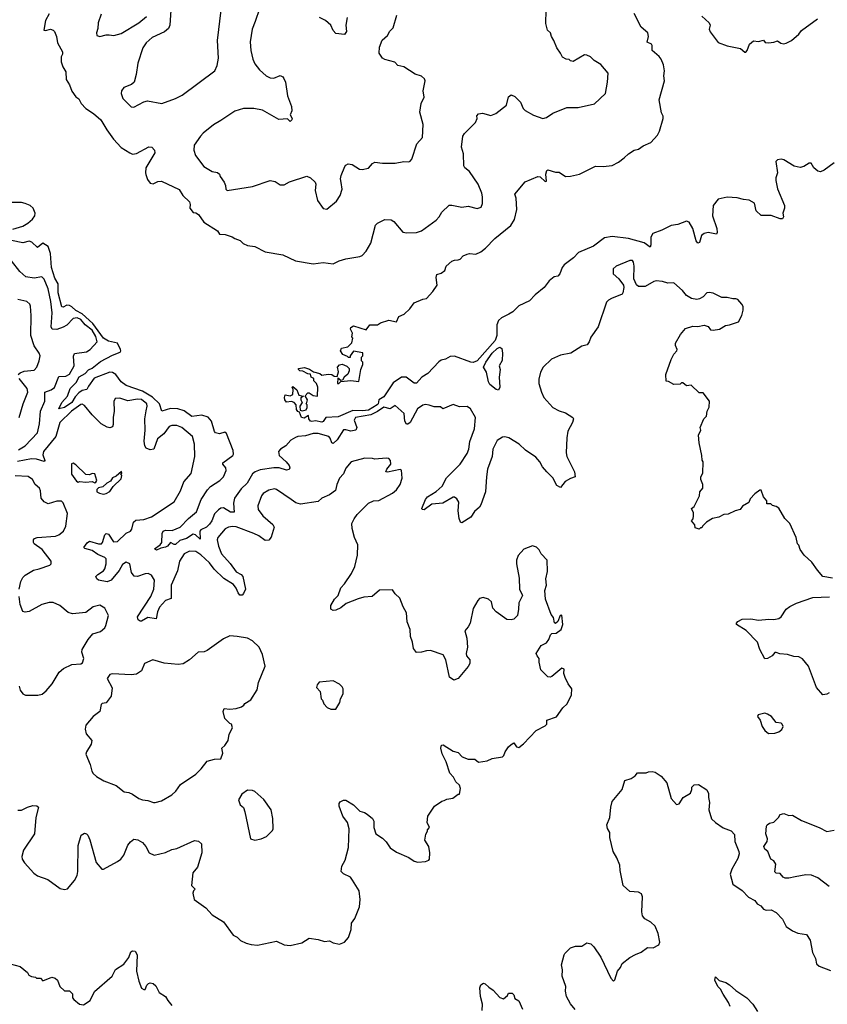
# Model space of a CAD drawing. Extents: x 2293878 to 2522763, y 823964 to 1006972.
# Tile 77 of 256: x 2310471 to 2316870, y 911293 to 919099. Entities that reach past the tile are written whole.
import ezdxf

# ---------------------------------------------------------------- set-up
doc = ezdxf.new("R2010")
doc.units = 0

msp = doc.modelspace()

# ---------------------------------------------------------------- linework, layer by layer
at = {"layer": '0CON20XD'}
for points in [[(2310703.8, 919145), (2310676, 919094), (2310662.5, 919015), (2310675, 919012.5), (2310715, 919023.3), (2310735, 919016.7), (2310745.9, 919005.9), (2310762, 918965), (2310769.2, 918915), (2310808.8, 918845), (2310810, 918825), (2310800, 918805), (2310800, 918765), (2310812.5, 918725), (2310835.7, 918685.7), (2310838.6, 918625), (2310865, 918583.8), (2310883.4, 918533.4), (2310915, 918488.8), (2310940.5, 918470.5), (2310956.7, 918435), (2310994.2, 918394.2), (2311056.7, 918355), (2311113.8, 918305), (2311161.2, 918225), (2311215, 918152), (2311275, 918086.2), (2311342.7, 918042.7), (2311364.2, 918034.2), (2311395, 918037.1), (2311495, 918092.5), (2311518.3, 918088.3), (2311540, 918065), (2311542.5, 918045), (2311470, 917925), (2311466.4, 917886.4), (2311471.2, 917871.2), (2311482.3, 917832.3), (2311505, 917803.3), (2311527, 917797), (2311565, 917816.2), (2311595, 917818.8), (2311735, 917753.3), (2311764.2, 917704.2), (2311816.7, 917655), (2311822.5, 917635), (2311817.5, 917605), (2311845, 917570), (2311865, 917567.5), (2311887.5, 917555), (2311928.8, 917495), (2312037.5, 917425), (2312055, 917400), (2312100, 917395), (2312155, 917376.7), (2312175, 917363.3), (2312218.3, 917348.3), (2312242.5, 917325), (2312275, 917308.8), (2312335, 917300), (2312415, 917259.4), (2312555, 917235.7), (2312655, 917187.5), (2312795, 917164.4), (2312875, 917173.1), (2312955, 917163.3), (2313003.3, 917186.7), (2313055, 917204.2), (2313165, 917220.8), (2313185, 917228.8), (2313215, 917263.8), (2313251.7, 917328.3), (2313289.3, 917470.7), (2313305, 917486), (2313365, 917516), (2313415, 917512.5), (2313435, 917500), (2313507.5, 917415), (2313538.3, 917408.3), (2313615, 917411.1), (2313654.2, 917425.8), (2313770.3, 917509.7), (2313795, 917536), (2313816.6, 917573.4), (2313872.3, 917627.7), (2313895, 917630), (2313975, 917614), (2314025, 917621.2), (2314095, 917603.3), (2314126.4, 917613.6), (2314137.7, 917642.3), (2314136.9, 917695), (2314132.2, 917725), (2314104.4, 917795), (2314035, 917895.8), (2313998, 917925), (2313990.6, 917940.6), (2313988.1, 918035), (2313971.7, 918088.3), (2313983.1, 918175), (2313995, 918196), (2314081.2, 918285), (2314096.2, 918315), (2314093.6, 918336.4), (2314105, 918353.3), (2314137.3, 918357.3), (2314205, 918340), (2314244.2, 918355.8), (2314328.8, 918421.2), (2314345, 918487.5), (2314365, 918503.8), (2314395, 918490), (2314437.5, 918445), (2314460, 918395), (2314475, 918379.1), (2314542, 918342), (2314615, 918315.5), (2314646.1, 918323.9), (2314695, 918359.2), (2314805, 918404), (2314895, 918404.2), (2315025, 918433.3), (2315111.2, 918515), (2315129.4, 918605), (2315134, 918675), (2315076.2, 918745), (2315021.2, 918775), (2314994.1, 918804.1), (2314965, 918818.8), (2314945, 918821.2), (2314855, 918766.7), (2314835, 918772.5), (2314825, 918782.5), (2314800, 918785), (2314772.3, 918802.3), (2314756.7, 918835), (2314726.7, 918875), (2314702.5, 918935), (2314683.3, 918965), (2314677.5, 918995), (2314653.8, 919015), (2314638.3, 919068.3), (2314643.1, 919175)], [(2311117.3, 919142.7), (2311091.4, 919075), (2311089.5, 919030.5), (2311080, 918995), (2311082.5, 918975), (2311105, 918966.7), (2311155, 918979.2), (2311178.6, 918978.6), (2311217, 918973), (2311275, 918988.6), (2311415.7, 919075), (2311476.2, 919123.8)], [(2311667.5, 919175), (2311660.6, 919055), (2311650.9, 919029.1), (2311618.3, 919001.7), (2311521.3, 918958.7), (2311472.9, 918915), (2311447.1, 918875), (2311407.1, 918755), (2311394.6, 918665), (2311376.4, 918605), (2311355.3, 918584.7), (2311295, 918561.2), (2311278, 918535), (2311274, 918515), (2311288, 918475), (2311355, 918408), (2311375, 918406.2), (2311455, 918448.8), (2311484.1, 918455.9), (2311596.1, 918436.1), (2311706.2, 918475), (2311758.1, 918501.9), (2312015.8, 918695), (2312034.3, 918735), (2312045.5, 918794.5), (2312038.1, 918935), (2312066.7, 919175)], [(2312371.4, 919185), (2312336.2, 919086.2), (2312311.4, 919025), (2312297.5, 918925), (2312303.3, 918855), (2312318.1, 918785), (2312335, 918748.8), (2312370.7, 918700.7), (2312423, 918653), (2312455, 918638.8), (2312485, 918636.2), (2312535, 918657.5), (2312555, 918646.7), (2312564.1, 918634.1), (2312575.7, 918605), (2312592.5, 918495), (2312625, 918410), (2312626, 918376), (2312614, 918344), (2312630, 918315), (2312626.7, 918305), (2312615, 918292.5), (2312593, 918313), (2312525, 918308.8), (2312395, 918382.5), (2312325.9, 918394.1), (2312245, 918395.7), (2312176, 918375), (2312065, 918299.5), (2312005, 918266.9), (2311925, 918200), (2311904.3, 918175), (2311854.3, 918105), (2311851.1, 918065), (2311863.7, 918023.7), (2311930, 917935), (2311995, 917896.2), (2312037.3, 917887.3), (2312053.3, 917875), (2312060, 917855), (2312091.2, 917811.2), (2312102, 917785), (2312103.8, 917755), (2312115, 917744), (2312314.3, 917775.7), (2312455, 917823.3), (2312495, 917816.7), (2312535, 917790), (2312565, 917790), (2312607.5, 917812.5), (2312745, 917860), (2312773.8, 917845), (2312811.2, 917811.2), (2312817.5, 917795), (2312812.5, 917745), (2312830, 917665), (2312875, 917603.3), (2312905, 917596.2), (2312979.7, 917660.3), (2313010.8, 917705), (2313025.6, 917755), (2313018.9, 917808.9), (2313012.7, 917837.3), (2313016.8, 917863.2), (2313047.5, 917935), (2313055, 917946), (2313074.2, 917955.8), (2313105, 917950.8), (2313163.3, 917915), (2313185, 917911.4), (2313235, 917921.2), (2313265, 917960), (2313285, 917970), (2313345, 917962), (2313445, 917962), (2313515, 917976.2), (2313555, 917972.5), (2313565, 917977.5), (2313577.7, 917992.3), (2313618, 918115), (2313662, 918165), (2313667.9, 918267.9), (2313641.4, 918365), (2313651.4, 918435), (2313674.4, 918485), (2313668.1, 918535), (2313684.1, 918614.1), (2313679.1, 918629.1), (2313655, 918652), (2313605, 918667.1), (2313515, 918724.4), (2313466.7, 918735), (2313442.5, 918762.5), (2313365, 918783.8), (2313346, 918795), (2313320, 918835), (2313321.7, 918881.7), (2313342.7, 918937.3), (2313385.9, 918974.1), (2313402.7, 919007.3), (2313430, 919035), (2313460, 919135)], [(2316925, 917964), (2316845, 917905.8), (2316815, 917892), (2316795, 917898.8), (2316762.5, 917925), (2316741.7, 917961.7), (2316725, 917962.5), (2316682.5, 917935), (2316655, 917926.2), (2316608.3, 917938.3), (2316525, 917987.5), (2316505, 917992.5), (2316475, 917987.5), (2316462.5, 917975), (2316474.3, 917885), (2316462.5, 917845), (2316462.7, 917825), (2316475, 917758.8), (2316530, 917625), (2316531.2, 917605), (2316516.7, 917565), (2316522.5, 917535), (2316515, 917520), (2316495, 917520), (2316425, 917548), (2316345, 917547.5), (2316306.2, 917585), (2316293.3, 917645), (2316249.5, 917669.5), (2316205, 917673.3), (2316155, 917688.1), (2316075, 917691.1), (2316005, 917676.9), (2315964.2, 917625), (2315960.8, 917545), (2315995.7, 917445), (2315997.3, 917412.7), (2315990.7, 917399.3), (2315925, 917412.5), (2315895, 917404.2), (2315871.9, 917388.1), (2315857.7, 917332.3), (2315845, 917326.7), (2315830, 917345), (2315804.6, 917444.6), (2315774.2, 917494.2), (2315755, 917501.4), (2315685, 917476.1), (2315633, 917467), (2315559.1, 917430.9), (2315487.1, 917405), (2315472.1, 917375), (2315471.4, 917315), (2315465, 917296.7), (2315419.4, 917329.4), (2315295, 917364), (2315165, 917380.4), (2315105, 917369.4), (2315017.3, 917302.7), (2314897.7, 917252.3), (2314857.8, 917212.2), (2314784, 917156), (2314769.5, 917135), (2314750.8, 917085), (2314735, 917066.7), (2314705, 917060), (2314665, 917030), (2314626.7, 916975), (2314555, 916918.8), (2314509.4, 916870.6), (2314425, 916831.8), (2314377.3, 916782.7), (2314346.7, 916763.3), (2314288.6, 916735), (2314263.3, 916715), (2314251.2, 916678.8), (2314250.8, 916595), (2314237.8, 916555), (2314095, 916393.8), (2314065, 916382.7), (2314045, 916384.5), (2313915, 916430.6), (2313882, 916428), (2313845, 916406.9), (2313810, 916400), (2313792.1, 916387.9), (2313705.6, 916295), (2313656.1, 916263.9), (2313615, 916218.8), (2313595, 916216.7), (2313534, 916264), (2313495, 916266), (2313431.1, 916218.9), (2313355, 916108.2), (2313316, 916085), (2313310.6, 916055), (2313303.1, 916045), (2313235, 916004.1), (2313187.3, 915997.3), (2313109.8, 916000.2), (2312995, 915949.6), (2312897.5, 915945), (2312875, 915913.3), (2312865, 915908.8), (2312815, 915920), (2312785, 915913.8), (2312775, 915917.5), (2312762.5, 915935), (2312760, 915960), (2312725, 915938.8), (2312702.5, 915945), (2312687.5, 915987.5), (2312675, 915992.5), (2312665, 916010), (2312660, 916045), (2312645, 916063.3), (2312625, 916071.2), (2312585, 916068), (2312572.5, 916085), (2312568.8, 916105), (2312573.8, 916126.2), (2312615, 916116.7), (2312633.6, 916126.4), (2312637.5, 916167.5), (2312630, 916185), (2312635, 916190), (2312667.5, 916165), (2312683.6, 916123.6), (2312720, 916115), (2312698.3, 916101.7), (2312697.5, 916085), (2312710, 916065), (2312690, 916035), (2312692.5, 916002.5), (2312707.5, 915997.5), (2312740, 916005), (2312747.5, 916025), (2312747.5, 916045), (2312740, 916055), (2312747, 916063), (2312750, 916085), (2312731.7, 916118.3), (2312755, 916140), (2312765, 916140), (2312795, 916120), (2312830, 916115), (2312833.3, 916185), (2312823.6, 916213.6), (2312800, 916235), (2312800, 916255), (2312780, 916265), (2312775, 916290), (2312755, 916292.5), (2312715, 916312.5), (2312690, 916315), (2312680, 916325), (2312680, 916335), (2312727, 916343), (2312767.7, 916327.7), (2312798.3, 916308.3), (2312850, 916295), (2312865, 916280), (2312915, 916288.8), (2312945, 916287.5), (2312963, 916273), (2312985, 916270), (2312996.4, 916306.4), (2312990, 916345), (2313005, 916362.5), (2313025, 916367.5), (2313063.6, 916353.6), (2313080, 916335), (2313080, 916315), (2313070.5, 916289.5), (2313042.5, 916265), (2313028.3, 916241.7), (2313015, 916240), (2312991.7, 916258.3), (2312990, 916215), (2313000, 916215), (2313015, 916230), (2313095, 916240), (2313158.3, 916231.7), (2313172.5, 916325), (2313190, 916365), (2313190, 916385), (2313180, 916395), (2313180, 916425), (2313190, 916435), (2313188.3, 916458.3), (2313115, 916470), (2313090, 916435), (2313088.3, 916421.7), (2313075, 916420), (2313068.3, 916428.3), (2313030, 916445), (2313012.5, 916475), (2313020, 916495), (2313070, 916505), (2313102.5, 916537.5), (2313110, 916575), (2313102.5, 916585), (2313106.7, 916615), (2313092.5, 916645), (2313095, 916660), (2313115, 916672.5), (2313215, 916640), (2313245, 916680), (2313305, 916680), (2313330, 916695), (2313395, 916718), (2313457.5, 916705), (2313473.6, 916746.4), (2313517.5, 916765), (2313563, 916807), (2313597.5, 916855), (2313665, 916883.3), (2313695, 916888.8), (2313745, 916943.3), (2313778.8, 916995), (2313771.2, 917055), (2313775, 917080), (2313810.7, 917089.3), (2313839.3, 917110.7), (2313850, 917145), (2313894.5, 917185.5), (2313915, 917194), (2313945.9, 917194.1), (2313960.5, 917199.5), (2313985, 917226.7), (2314015, 917240), (2314035, 917245.8), (2314085, 917240.8), (2314125, 917259.2), (2314161.7, 917288.3), (2314234.2, 917365), (2314362.4, 917467.6), (2314390, 917515), (2314410, 917595), (2314403.3, 917685), (2314393.8, 917715), (2314475, 917812.5), (2314575, 917856.7), (2314595, 917853.3), (2314635, 917817.5), (2314645, 917820), (2314639.2, 917875), (2314646.2, 917903.8), (2314655, 917910), (2314715, 917891.2), (2314745, 917889.2), (2314795, 917855.8), (2314835, 917859.5), (2314905, 917873.5), (2315032.1, 917937.9), (2315095, 917934.2), (2315165, 917943.8), (2315215, 917968.8), (2315260, 918005), (2315295, 918036.2), (2315340, 918065), (2315375, 918073.3), (2315411.7, 918098.3), (2315471.2, 918125), (2315523.3, 918185), (2315541.2, 918215), (2315570, 918315), (2315570, 918335), (2315555, 918360), (2315537.5, 918465), (2315579.2, 918615), (2315574.3, 918655), (2315578.9, 918695), (2315572.6, 918742.6), (2315554.4, 918785), (2315537.7, 918807.7), (2315482.5, 918855), (2315481.9, 918895), (2315475.7, 918905), (2315441.2, 918921.2), (2315451.9, 918965), (2315448.6, 918995), (2315395, 919040.6), (2315338.3, 919148.3)], [(2313064.3, 919115.7), (2313053.8, 919055), (2313060, 919005), (2313043, 918983), (2312975, 918990), (2312953.9, 919013.9), (2312936.7, 919055), (2312895, 919093.3), (2312845.7, 919115.7)], [(2315875, 919128), (2315934, 919075), (2315940.5, 919055), (2315933.8, 919025), (2315941.9, 919001.9), (2316005, 918918.6), (2316075, 918890.9), (2316182.1, 918872.1), (2316215, 918841.9), (2316225, 918843.1), (2316234.2, 918855), (2316252.5, 918905), (2316285, 918930.8), (2316323.3, 918926.7), (2316365, 918936.7), (2316377.5, 918917.5), (2316405, 918916.7), (2316445, 918920), (2316475, 918932.5), (2316502, 918912), (2316525, 918908.8), (2316543.6, 918913.6), (2316586.8, 918933.2), (2316643.3, 918985), (2316666.1, 919013.9), (2316792.5, 919105)], [(2310415, 917439.6), (2310495, 917461.5), (2310535, 917485.5), (2310572.4, 917517.6), (2310590, 917545), (2310593.1, 917565), (2310576.3, 917605), (2310553.1, 917625), (2310515, 917642.8), (2310485, 917649), (2310365, 917649.8)], [(2311268.8, 916485), (2311245, 916535.4), (2311175, 916551.2), (2311134.3, 916574.3), (2311050.5, 916690.5), (2310965, 916768.5), (2310915, 916794.1), (2310885, 916823.2), (2310865, 916833.7), (2310843.8, 916836.2), (2310815, 916821.2), (2310805, 916822.2), (2310776.5, 916935), (2310774.8, 917005), (2310749.1, 917049.1), (2310722.3, 917135), (2310715.5, 917245), (2310695, 917301.2), (2310655, 917328.2), (2310613, 917293), (2310566.4, 917335), (2310545, 917342.5), (2310495, 917329.5), (2310405, 917349.2)], [(2310462.3, 915687.7), (2310515, 915720.3), (2310611.2, 915825), (2310627.6, 915895), (2310634.3, 915995.8), (2310668.8, 916075), (2310668.5, 916145), (2310720, 916165), (2310746.7, 916183.3), (2310780.3, 916269.7), (2310835, 916273.3), (2310865, 916289.5), (2310903.1, 916355), (2310897.3, 916432.7), (2310905, 916452.2), (2311000.8, 916465), (2311029.4, 916485), (2311083.3, 916545), (2311075, 916587.5), (2311045, 916636.7), (2310989.8, 916679.8), (2310955, 916723.2), (2310926.8, 916736.7), (2310895, 916729.4), (2310843.7, 916676.3), (2310815, 916660.8), (2310765, 916643.8), (2310726.9, 916646.9), (2310720.4, 916665), (2310727.8, 916775), (2310716.9, 916865), (2310697.5, 916965), (2310665, 917042), (2310645, 917060.8), (2310585, 917050), (2310519.6, 917059.6), (2310472.3, 917102.3), (2310405, 917187.5)], [(2316911.7, 914671.7), (2316835, 914686), (2316790.8, 914735), (2316747.9, 914797.9), (2316686.2, 914855), (2316655, 914897.5), (2316643.6, 914933.6), (2316633.3, 914945), (2316624, 914995), (2316574.1, 915104.1), (2316533.3, 915145), (2316485, 915226.2), (2316465, 915240), (2316435, 915247.5), (2316421.7, 915261.7), (2316391.7, 915261.7), (2316390, 915285), (2316365, 915317.5), (2316345, 915370), (2316335, 915370), (2316295, 915341.2), (2316259.5, 915300.5), (2316247.5, 915272.5), (2316198, 915242), (2316180, 915215), (2316140, 915205), (2316085, 915180), (2316050, 915175), (2316010, 915155), (2315960, 915145), (2315913.6, 915116.4), (2315880, 915085), (2315875, 915070), (2315865, 915070), (2315855, 915060), (2315821.7, 915071.7), (2315820, 915095), (2315792.5, 915125), (2315807, 915143), (2315810, 915165), (2315809.3, 915189.3), (2315793.8, 915225), (2315815, 915240), (2315833.3, 915276.7), (2315857.5, 915325), (2315860, 915355), (2315882.5, 915385), (2315882.5, 915415), (2315867.5, 915455), (2315867.5, 915475), (2315882.5, 915505), (2315886.7, 915595), (2315878.3, 915608.3), (2315876.7, 915645), (2315853.6, 915743.6), (2315850, 915805), (2315866.4, 915843.6), (2315862.5, 915865), (2315892.5, 915935), (2315912.5, 915955), (2315917.5, 915995), (2315933, 916027), (2315937.5, 916075), (2315885, 916140), (2315855, 916140), (2315791.7, 916201.7), (2315755, 916197.5), (2315725, 916220), (2315715, 916220), (2315705, 916210), (2315655, 916207.5), (2315611.7, 916231.7), (2315593, 916233), (2315590, 916285), (2315632.5, 916405), (2315653, 916447), (2315677, 916473), (2315680, 916485), (2315667.5, 916515), (2315667.5, 916535), (2315707, 916603), (2315745, 916650), (2315805, 916670), (2315845, 916667.5), (2315893.6, 916676.4), (2315926.1, 916666.1), (2315945, 916640), (2315965, 916636.7), (2316015, 916646.2), (2316064.1, 916675.9), (2316095, 916680), (2316166.4, 916703.6), (2316193.3, 916755), (2316203.3, 916795), (2316203.3, 916825), (2316193.3, 916845), (2316160.7, 916880.7), (2316145, 916886.7), (2316120, 916885), (2316075, 916896.7), (2316035, 916897.5), (2315965, 916932), (2315935, 916937.1), (2315915, 916934), (2315886.8, 916903.2), (2315857.5, 916885), (2315835, 916880.8), (2315795, 916888.8), (2315755, 916913.8), (2315723.2, 916953.2), (2315655, 917012.5), (2315605, 917011.2), (2315565, 917024), (2315515, 917028.6), (2315495, 917024.3), (2315426.4, 916983.6), (2315375, 916984.3), (2315358.2, 916998.2), (2315335.6, 917045), (2315339.4, 917145), (2315335, 917177.5), (2315325, 917190), (2315305, 917191.2), (2315196.7, 917145), (2315173.3, 917125), (2315173.8, 917085), (2315216.7, 917045), (2315255.8, 916995.8), (2315258.8, 916975), (2315250, 916935), (2315245, 916922.5), (2315160.5, 916889.5), (2315135, 916876.7), (2315119.5, 916860.5), (2315055, 916663.3), (2314995, 916582.5), (2314983.3, 916545), (2314968.3, 916521.7), (2314925, 916512), (2314836.7, 916455), (2314755, 916440), (2314685, 916407.5), (2314617.5, 916345), (2314597.1, 916305), (2314585, 916250), (2314584.5, 916215), (2314604.5, 916145), (2314624, 916104), (2314695, 916025.7), (2314745, 915999.2), (2314795, 915982.5), (2314852.5, 915945), (2314857.5, 915935), (2314850, 915905), (2314813.6, 915836.4), (2314805.9, 915784.1), (2314801.9, 915665), (2314806, 915635), (2314865.6, 915515), (2314872.5, 915475), (2314835, 915462.5), (2314792.7, 915437.3), (2314755, 915390), (2314726.1, 915406.1), (2314696.2, 915466.2), (2314646.9, 915515), (2314613.9, 915553.9), (2314591.4, 915595), (2314559.8, 915629.8), (2314477.6, 915687.6), (2314429.2, 915735), (2314345.4, 915785.4), (2314315, 915792.2), (2314295, 915788.5), (2314255, 915762.2), (2314219.6, 915695), (2314213.1, 915635), (2314177.9, 915535), (2314168.5, 915475), (2314162.5, 915355), (2314125.8, 915254.2), (2314115, 915233.3), (2314075, 915200), (2314045, 915154), (2313975, 915110), (2313962.5, 915115), (2313952, 915145), (2313946, 915205), (2313950, 915275), (2313935, 915300), (2313915, 915313.3), (2313905, 915313.3), (2313822.6, 915267.4), (2313735, 915258), (2313675, 915214), (2313660, 915215), (2313657.5, 915225), (2313685, 915296), (2313703.1, 915316.9), (2313771.7, 915358.3), (2313818.8, 915401.2), (2313852.4, 915467.6), (2313962, 915575), (2314015, 915659.2), (2314028.2, 915695), (2314037.5, 915755), (2314074.3, 915855.7), (2314082, 915945), (2314043.8, 916015), (2314015, 916032.5), (2313955, 916030), (2313905, 916049.5), (2313824, 916014), (2313805, 916030), (2313755, 916028.8), (2313715, 916044), (2313685, 916047.5), (2313665, 916042.9), (2313623.1, 916015), (2313565, 915906.7), (2313545, 915891.4), (2313535, 915892.9), (2313522.1, 915915), (2313516.2, 915976.2), (2313445, 916041.2), (2313405.7, 916014.3), (2313355, 916026.8), (2313306.7, 915993.3), (2313252.3, 915967.7), (2313132.7, 915945), (2313121.8, 915925), (2313141.3, 915865), (2313134, 915846), (2313095, 915835.9), (2313055, 915848.8), (2313035, 915847.7), (2312985, 915769.2), (2312955, 915739.4), (2312945, 915744), (2312931.2, 915781.2), (2312920, 915795), (2312835, 915818.8), (2312795, 915819.3), (2312735, 915800.7), (2312675.2, 915795.2), (2312655, 915788), (2312619.3, 915765), (2312578.9, 915721.1), (2312536, 915694), (2312522.5, 915675), (2312527.5, 915645), (2312582.1, 915595), (2312604.5, 915565), (2312610.6, 915545), (2312606.6, 915533.4), (2312585, 915528.7), (2312526, 915546), (2312485, 915545.7), (2312375, 915530), (2312335.7, 915515.7), (2312315, 915499.1), (2312272.1, 915425), (2312225, 915380.4), (2312171.8, 915305), (2312163.9, 915266.1), (2312168.8, 915195), (2312140.8, 915195), (2312085, 915228.2), (2312065, 915226.8), (2312045, 915214.6), (2312015, 915181.1), (2311992, 915125), (2311975, 915100.4), (2311950.5, 915075), (2311906.2, 915055), (2311897.2, 915045), (2311900, 914980), (2311863.9, 915013.9), (2311845, 915020.7), (2311791.3, 914985), (2311739.1, 914970.9), (2311705, 914938.1), (2311695, 914937.5), (2311665, 914953.3), (2311641.2, 914925), (2311625, 914917.1), (2311589.7, 914910.3), (2311555, 914894.6), (2311540, 914905), (2311583.5, 914936.5), (2311596.6, 914953.4), (2311600.7, 915025), (2311608.6, 915045), (2311625, 915050.8), (2311679.9, 915050.1), (2311742.9, 915075), (2311807.5, 915145), (2311871.9, 915198.1), (2311909.6, 915295), (2311958.8, 915371.2), (2311982.8, 915397.2), (2312055.9, 915445), (2312086.3, 915475), (2312105.9, 915525.9), (2312102.9, 915545), (2312080, 915575), (2312080.8, 915585), (2312158.6, 915645), (2312164.5, 915655.5), (2312163.1, 915685), (2312109.8, 915819.8), (2312095, 915828.1), (2312055, 915816.4), (2312022.6, 915822.6), (2312013.8, 915833.8), (2311991.2, 915915), (2311965, 915947.5), (2311915, 915962.6), (2311835, 915952), (2311775, 915999), (2311724.8, 916015.2), (2311665, 916016.1), (2311595.8, 915995.8), (2311579.5, 916055), (2311523.2, 916106.8), (2311445, 916154.8), (2311315, 916199.5), (2311275, 916229.2), (2311232.2, 916285), (2311205, 916301), (2311184.8, 916305.2), (2311061.7, 916258.3), (2311015.3, 916195), (2311002.7, 916167.3), (2310965, 916158.3), (2310939.4, 916140.6), (2310910.4, 916109.6), (2310885, 916063.9), (2310825, 916025.6), (2310780, 916015), (2310804.4, 916065), (2310850.4, 916115), (2310870, 916175), (2310917.1, 916222.9), (2310942.2, 916267.8), (2310988.8, 916295), (2311015.7, 916324.3), (2311045, 916336.5), (2311110.9, 916389.1), (2311205, 916438.4), (2311266.8, 916463.2), (2311272.3, 916475), (2311268.8, 916485)], [(2310458.6, 916285), (2310475, 916300.6), (2310505, 916311.5), (2310585, 916321.4), (2310607.5, 916345), (2310625.8, 916395), (2310632, 916435), (2310626.2, 916455), (2310585, 916513.3), (2310559.5, 916595), (2310561.9, 916755), (2310556.8, 916826.8), (2310550, 916845), (2310526.7, 916865), (2310455, 916881.2)], [(2314265, 916163.3), (2314246.4, 916166.4), (2314195, 916206.7), (2314185, 916227.5), (2314168.8, 916305), (2314144.6, 916345), (2314163.4, 916385), (2314215, 916454.5), (2314255, 916492.2), (2314275, 916502.5), (2314291.4, 916491.4), (2314295.8, 916455.8), (2314293.3, 916396.7), (2314270, 916355), (2314278.8, 916325), (2314268.8, 916265), (2314276, 916185), (2314265, 916163.3)], [(2310465.4, 915944.6), (2310497, 916053), (2310534.4, 916145.6), (2310530.6, 916175), (2310466.9, 916255)], [(2313121.4, 915141.4), (2313144.5, 915175.5), (2313235, 915265.5), (2313275, 915284), (2313315, 915286.2), (2313425, 915345.7), (2313455, 915371.4), (2313485.7, 915415), (2313501.4, 915465), (2313497.1, 915527.1), (2313485, 915532), (2313385, 915512), (2313371.2, 915515), (2313378.6, 915535), (2313410.6, 915575), (2313410, 915605), (2313395, 915620), (2313375, 915623.8), (2313285, 915613.8), (2313265, 915620), (2313205, 915622), (2313097.5, 915595), (2313055, 915542.5), (2313035, 915497.5), (2313003.8, 915465), (2312983.3, 915415), (2312973, 915367), (2312925, 915333.3), (2312865, 915306), (2312835, 915280), (2312695, 915258), (2312657.8, 915267.8), (2312620.8, 915295), (2312505, 915374), (2312488.8, 915378.8), (2312445, 915368.6), (2312398.5, 915341.5), (2312386.9, 915325), (2312357.8, 915245), (2312361.1, 915215), (2312396, 915166), (2312477.4, 915097.4), (2312486.7, 915075), (2312464, 914996), (2312445, 914972.5), (2312415, 914971.2), (2312365, 915007.3), (2312326.4, 915026.3), (2312185, 915077.9), (2312157.6, 915082.4), (2312125, 915075.6), (2312098.3, 915061.7), (2312040, 914995), (2312035.8, 914974.2), (2312045.5, 914925), (2312070, 914865), (2312138.1, 914788.1), (2312185, 914722.5), (2312225, 914701.5), (2312238.2, 914685), (2312259.6, 914585), (2312245, 914550), (2312232.7, 914537.3), (2312215, 914536.7), (2312200.7, 914555), (2312185, 914593.3), (2312165, 914622.5), (2312088.6, 914668.7), (2312012.5, 914742.5), (2311975, 914792.2), (2311905, 914856.5), (2311865, 914883.5), (2311815, 914886.7), (2311775, 914864.4), (2311737.5, 914805), (2311721, 914729), (2311670, 914615), (2311670, 914510), (2311625, 914493.5), (2311579.4, 914440.6), (2311562.7, 914405), (2311551.7, 914348.3), (2311485, 914359.4), (2311435, 914330.8), (2311425, 914330.8), (2311410.3, 914340.3), (2311404.4, 914365), (2311510, 914525), (2311532.5, 914585), (2311538.2, 914655), (2311515, 914694.2), (2311488.7, 914708.7), (2311465, 914706.5), (2311405, 914683.6), (2311376.8, 914686.8), (2311356.8, 914716.8), (2311344, 914785), (2311315, 914797.5), (2311285, 914780.8), (2311257.5, 914732.5), (2311195.6, 914654.4), (2311165, 914642.7), (2311095, 914654.6), (2311082.9, 914665), (2311074.4, 914685), (2311088.9, 914701.1), (2311135, 914730.9), (2311144.6, 914745), (2311156.8, 914785), (2311154.6, 914824.6), (2311144.2, 914835), (2311089.3, 914859.3), (2311045, 914891.6), (2310986.9, 914906.9), (2310978, 914915), (2311005, 914951.1), (2311025, 914965.5), (2311095, 914943.9), (2311120, 914945), (2311127.9, 914955), (2311145, 915013.8), (2311155, 915026), (2311175, 915019.2), (2311215, 914960), (2311245, 914963.1), (2311315, 915027.1), (2311348.8, 915045), (2311358.8, 915061.2), (2311373.2, 915116.8), (2311390.5, 915130.5), (2311455, 915135.6), (2311515, 915157.5), (2311695, 915278), (2311745, 915364.3), (2311772.1, 915435), (2311828.5, 915501.5), (2311859.1, 915635), (2311856.4, 915735), (2311840.6, 915795), (2311754.3, 915865), (2311715, 915881.2), (2311675, 915882.5), (2311655, 915873.3), (2311613.7, 915816.3), (2311561.8, 915775), (2311534.4, 915695.6), (2311505, 915690), (2311471.7, 915701.7), (2311461.1, 915721.1), (2311456.5, 915756.5), (2311465.6, 915845), (2311462.2, 915935), (2311472.3, 915997.7), (2311481.1, 916035), (2311476.8, 916055), (2311435, 916087.2), (2311405, 916090.5), (2311327.6, 916077.6), (2311265, 916097.8), (2311227.5, 916095), (2311217.3, 916072.7), (2311220.5, 915995), (2311211.5, 915945), (2311211.3, 915888.7), (2311205, 915872), (2311185, 915862.5), (2311165, 915867.5), (2311115, 915895.6), (2311046, 915966), (2310985, 916041.4), (2310965, 916051.4), (2310955, 916048.9), (2310881.2, 915995), (2310789, 915905), (2310756.3, 915793.7), (2310660.3, 915675), (2310655, 915650), (2310668.6, 915605), (2310665, 915596.7), (2310605, 915615.8), (2310565, 915617.4), (2310454.1, 915595.9)], [(2311065, 915427.5), (2311075, 915432.5), (2311082.5, 915445), (2311065, 915497.5), (2311045, 915502.5), (2311025, 915490), (2310995, 915492.5), (2310915, 915570), (2310895, 915583.3), (2310881.2, 915578.8), (2310880, 915495), (2310920, 915440), (2310935, 915432.5), (2310945, 915437.5), (2310995, 915432.5), (2311045, 915437.5), (2311065, 915427.5)], [(2310467.5, 914585), (2310480, 914645), (2310495, 914676.2), (2310513.8, 914695), (2310580, 914735), (2310625, 914745.8), (2310710, 914775), (2310720, 914785), (2310718.8, 914805), (2310649.7, 914899.7), (2310586.2, 914945), (2310578.8, 914955), (2310578.8, 914975), (2310586.7, 914985), (2310610, 914995), (2310755, 915003.3), (2310780, 915015), (2310818, 915045), (2310837.5, 915085), (2310850, 915185), (2310815, 915270), (2310801.7, 915281.7), (2310765, 915283.3), (2310695, 915261.4), (2310665, 915275.7), (2310640, 915305), (2310635.4, 915365), (2310628.1, 915385), (2310594, 915415), (2310572, 915455), (2310537.5, 915477.5), (2310435, 915482.1)], [(2311135, 915338.8), (2311155, 915343.3), (2311185, 915357.5), (2311210.7, 915399.3), (2311275, 915460), (2311280, 915485), (2311270, 915495), (2311280, 915505), (2311278.3, 915518.3), (2311235, 915480), (2311205, 915467.5), (2311189.3, 915440.7), (2311160, 915425), (2311130, 915395), (2311095, 915387.5), (2311082.5, 915375), (2311082.5, 915355), (2311102.5, 915345), (2311135, 915338.8)], [(2310455, 912831.2), (2310485, 912832.5), (2310533.4, 912856.6), (2310575, 912868.1), (2310607, 912867), (2310620, 912855), (2310599.2, 912775), (2310588, 912645), (2310502, 912515), (2310486.7, 912465), (2310491.2, 912445), (2310510, 912415), (2310581.4, 912331.4), (2310612.2, 912312.2), (2310693.2, 912283.2), (2310792.1, 912212.1), (2310825.9, 912204.1), (2310850.5, 912209.5), (2310905.8, 912275), (2310926.7, 912315), (2310931.5, 912345), (2310933.2, 912553.2), (2310957.5, 912635), (2310985, 912650), (2311000, 912645), (2311010, 912635), (2311026.4, 912596.4), (2311076.7, 912416.7), (2311122.5, 912365), (2311135, 912363.3), (2311245.5, 912424.5), (2311272, 912445), (2311295.5, 912474.5), (2311327.5, 912555), (2311347.9, 912582.1), (2311375, 912601.4), (2311407.6, 912597.6), (2311444.6, 912574.6), (2311470.8, 912545), (2311496.7, 912495), (2311535, 912474.2), (2311625, 912497.1), (2311675, 912520.8), (2311715, 912528), (2311855, 912592.5), (2311887.7, 912587.7), (2311910, 912565), (2311914, 912495), (2311879.1, 912380.9), (2311843.8, 912335), (2311832.5, 912235), (2311860, 912205), (2311848.3, 912191.7), (2311842.5, 912175), (2311853.6, 912123.6), (2311945, 912058.8), (2311995, 912002.5), (2312085, 911946.7), (2312161.5, 911841.5), (2312193.3, 911825), (2312219.1, 911799.1), (2312265, 911778), (2312305, 911766.2), (2312355, 911762), (2312505, 911793.3), (2312565, 911763.3), (2312615, 911758.8), (2312705, 911781.2), (2312765, 911816.7), (2312835, 911807.5), (2312885, 911790), (2312925, 911797.5), (2312955, 911780), (2313005, 911768.8), (2313045, 911786.7), (2313075, 911823.3), (2313098, 911885), (2313098.8, 911935), (2313126.8, 911973.2), (2313163.1, 912065), (2313168.9, 912125), (2313161.4, 912191.4), (2313108.3, 912278.3), (2313090.7, 912300.7), (2313035, 912326.2), (2313018.8, 912345), (2313022.7, 912387.3), (2313050, 912435), (2313076.7, 912535), (2313081.2, 912685), (2313066.7, 912735), (2313031.2, 912785), (2313003.3, 912865), (2313002.5, 912885), (2313010.7, 912899.3), (2313035, 912912.5), (2313055, 912912.5), (2313115, 912873.3), (2313165, 912823.3), (2313203.9, 912813.9), (2313225, 912800), (2313265.9, 912765.9), (2313277.5, 912745), (2313276.7, 912695), (2313293.3, 912645), (2313345, 912610), (2313375, 912580), (2313405, 912533.3), (2313455, 912500), (2313555, 912456.2), (2313595, 912426.7), (2313625, 912420), (2313686.1, 912423.9), (2313713, 912437), (2313717.5, 912445), (2313720, 912495), (2313712, 912545), (2313681.2, 912595), (2313688.3, 912641.7), (2313702.5, 912665), (2313703, 912677), (2313717.5, 912695), (2313700, 912735), (2313704, 912785), (2313757.5, 912865), (2313815, 912903.3), (2313835, 912910), (2313855, 912920), (2313903.6, 912926.4), (2313945, 912960), (2313955, 912960), (2313962.5, 913005), (2313955, 913030), (2313927.5, 913057.5), (2313906.7, 913095), (2313880, 913125), (2313848.8, 913215), (2313817.7, 913277.7), (2313807.5, 913325), (2313811.7, 913348.3), (2313825, 913350), (2313905, 913301.2), (2313945, 913288.8), (2313976.1, 913256.1), (2314025, 913236.2), (2314077, 913237), (2314105, 913213.3), (2314175, 913224), (2314215, 913242), (2314295, 913256.2), (2314306.7, 913265), (2314318, 913295), (2314345, 913333.8), (2314365, 913353.8), (2314387, 913367), (2314407.5, 913335), (2314425, 913330), (2314462.1, 913357.9), (2314563.3, 913465), (2314635, 913500), (2314646.7, 913515), (2314646.7, 913545), (2314725, 913571.2), (2314775, 913643.3), (2314808, 913675), (2314843, 913747), (2314846.7, 913795), (2314816.2, 913835), (2314793.8, 913885), (2314782.5, 913915), (2314785, 913950), (2314765, 913957.5), (2314688.3, 913891.7), (2314675, 913886.2), (2314655, 913888.8), (2314598.8, 913945), (2314586.7, 914005), (2314587.5, 914035), (2314570, 914055), (2314562.5, 914075), (2314602.3, 914137.7), (2314645, 914160), (2314662.5, 914185), (2314677, 914223), (2314688.3, 914231.7), (2314722.5, 914235), (2314760, 914265), (2314773.8, 914305), (2314765, 914377.5), (2314753.8, 914375), (2314735, 914326.7), (2314715, 914312.5), (2314707, 914317), (2314700, 914360), (2314682.3, 914382.3), (2314635.8, 914505.8), (2314632, 914575), (2314646, 914615), (2314638.8, 914665), (2314653.3, 914725), (2314650, 914815), (2314603.2, 914863.2), (2314587.3, 914897.3), (2314565, 914916.7), (2314535, 914926.7), (2314465, 914902.5), (2314419.3, 914850.7), (2314406.7, 914815), (2314406.7, 914785), (2314428.3, 914671.7), (2314430, 914585), (2314454.2, 914535), (2314424.3, 914475.7), (2314424.1, 914425.9), (2314414.3, 914375.7), (2314385, 914347.5), (2314365, 914341.9), (2314330, 914345), (2314245, 914404), (2314218.8, 914435), (2314208, 914485), (2314185, 914504.2), (2314142.3, 914517.7), (2314115, 914510), (2314100, 914495), (2314065, 914430), (2314038.8, 914315), (2314024.3, 914285.7), (2313997.5, 914255), (2314012.9, 914195), (2314018, 914125), (2314007.5, 914075), (2314012, 914055), (2314036.2, 914025), (2314038, 913995), (2314025, 913970), (2313945, 913876.2), (2313911.7, 913861.7), (2313875, 913887.5), (2313848.1, 914025), (2313825, 914064.2), (2313725, 914097.5), (2313695, 914095.8), (2313653.8, 914083.8), (2313615, 914083.3), (2313591.2, 914115), (2313584, 914165), (2313567.9, 914207.9), (2313564.3, 914265), (2313541.4, 914325), (2313535.7, 914395.7), (2313508, 914445), (2313482.3, 914512.3), (2313447, 914547), (2313425, 914580), (2313322.7, 914577.3), (2313263.3, 914525), (2313198.7, 914521.3), (2313152.1, 914507.9), (2313058.7, 914471.3), (2313015, 914435.8), (2312975, 914418.8), (2312953.9, 914413.9), (2312936.4, 914426.4), (2312936.7, 914455), (2312965.9, 914504.1), (2312993.3, 914535), (2313016.2, 914595), (2313045, 914626.7), (2313100.9, 914709.1), (2313125.8, 914765), (2313148, 914855), (2313149.2, 914935), (2313122.5, 914995), (2313106, 915065), (2313102.9, 915105), (2313121.4, 915141.4)], [(2310465.7, 913815.7), (2310475, 913782.5), (2310494.3, 913754.3), (2310516.1, 913743.9), (2310615, 913743.3), (2310648.3, 913751.7), (2310681.2, 913778.8), (2310727.5, 913835), (2310784, 913925), (2310816.7, 913955), (2310885, 913986.7), (2310955, 913993.3), (2310969.3, 914000.7), (2310980, 914035), (2310964.1, 914084.1), (2310966.2, 914105), (2311014, 914185), (2311049.2, 914230.8), (2311111.7, 914248.3), (2311145, 914278.8), (2311154.2, 914295), (2311174, 914375), (2311144, 914435), (2311105, 914458.1), (2311053.8, 914445), (2310995, 914399.2), (2310888.3, 914388.3), (2310855, 914399.2), (2310788.8, 914455), (2310735, 914479.2), (2310705, 914478.6), (2310645, 914464), (2310545, 914408), (2310515, 914402.5), (2310496.2, 914406.2), (2310473.9, 914463.9), (2310467.5, 914525)], [(2316885, 913763.3), (2316865, 913751.2), (2316835, 913746.2), (2316784.4, 913805), (2316720, 913975), (2316672, 914032), (2316645, 914048.6), (2316605, 914049.4), (2316555, 914066.9), (2316492.3, 914072.3), (2316465, 914082.5), (2316455, 914082.5), (2316433, 914057), (2316396.1, 914033.9), (2316375, 914033.3), (2316334.4, 914105), (2316316, 914165), (2316227, 914257), (2316150, 914305), (2316150, 914315), (2316161.7, 914328.3), (2316194.1, 914345.9), (2316265, 914348.1), (2316325, 914338.1), (2316406.8, 914346.8), (2316445, 914343.1), (2316485, 914351.4), (2316504, 914365), (2316545, 914425.8), (2316573, 914447), (2316625, 914472.9), (2316755, 914518.9), (2316886.1, 914523.9)], [(2311531.7, 912891.7), (2311545, 912893.3), (2311595, 912906.2), (2311677.3, 912952.7), (2311707.3, 912982.7), (2311745, 913036.2), (2311865, 913117.5), (2311909.4, 913160.6), (2311955, 913221.2), (2312015, 913236.7), (2312065, 913240), (2312080, 913285), (2312072.5, 913325), (2312096.4, 913343.6), (2312122.5, 913385), (2312130, 913435), (2312157.5, 913485), (2312150, 913515), (2312135, 913520), (2312095, 913560), (2312082.5, 913615), (2312091.7, 913638.3), (2312135, 913633.8), (2312185, 913638), (2312227.7, 913652.3), (2312246.4, 913663.6), (2312255, 913677.5), (2312303, 913707), (2312352.5, 913785), (2312363.8, 913845), (2312415.8, 913974.2), (2312395, 914067.5), (2312367.5, 914125), (2312315.4, 914175.4), (2312275, 914197.1), (2312195, 914209.2), (2312135, 914214.4), (2312085, 914190.4), (2311955, 914098), (2311933, 914087), (2311885, 914083.8), (2311817.2, 914022.8), (2311765, 913992.9), (2311725.9, 913985.9), (2311615, 913998), (2311525, 914023.3), (2311460, 913995), (2311435, 913936.7), (2311395, 913909.2), (2311355, 913905.6), (2311205, 913913.8), (2311185, 913907.5), (2311163.3, 913875), (2311203, 913803), (2311196.7, 913735), (2311155.7, 913684.3), (2311125, 913678.6), (2311115, 913670), (2311105.8, 913614.2), (2311053.3, 913575), (2310993.8, 913505), (2310990, 913475), (2310998.3, 913438.3), (2311043.3, 913385), (2311038, 913355), (2311000.8, 913295), (2310996, 913275), (2311029.2, 913195), (2311042.3, 913142.3), (2311052.3, 913122.3), (2311079.2, 913099.2), (2311136.2, 913065), (2311235, 913026.9), (2311297.3, 912977.3), (2311335, 912972), (2311365, 912959.2), (2311415, 912923.8), (2311445, 912913.3), (2311485, 912910), (2311531.7, 912891.7)], [(2312935, 913632.5), (2312975, 913633.3), (2313007.5, 913685), (2313012.5, 913715), (2313032.5, 913755), (2313032.5, 913795), (2313025, 913810), (2313005, 913830), (2312955, 913856.7), (2312843.9, 913846.1), (2312827.5, 913825), (2312822.5, 913805), (2312851.7, 913771.7), (2312860, 913715), (2312870, 913705), (2312880, 913675), (2312907, 913647), (2312935, 913632.5)], [(2316405, 913440), (2316455, 913442.5), (2316487, 913453), (2316509.3, 913470.7), (2316520, 913495), (2316512.5, 913515), (2316503, 913523), (2316465, 913526.7), (2316426.7, 913575), (2316395, 913593.3), (2316375, 913600), (2316320.7, 913589.3), (2316317.5, 913575), (2316337, 913547), (2316353.8, 913495), (2316373.8, 913465), (2316405, 913440)], [(2314872.4, 911252.4), (2314835, 911296.7), (2314804, 911355), (2314796.4, 911396.4), (2314798.8, 911435), (2314770, 911515), (2314771.2, 911565), (2314764, 911605), (2314784, 911685), (2314791.2, 911695), (2314835, 911740), (2314875, 911753.3), (2314925, 911753.3), (2314965, 911780), (2314995, 911771.2), (2315018.8, 911748.8), (2315075, 911666.7), (2315155, 911500), (2315175, 911476.7), (2315185, 911487.5), (2315208, 911555), (2315231.2, 911585), (2315245, 911616.7), (2315305.9, 911664.1), (2315351.2, 911688.8), (2315395, 911706.2), (2315445, 911743.3), (2315489.3, 911740.7), (2315535.7, 911764.3), (2315544, 911785), (2315529.2, 911855), (2315505, 911912.5), (2315472.5, 911945), (2315425, 911970), (2315406.2, 911995), (2315400, 912025), (2315406.7, 912145), (2315398.3, 912168.3), (2315375, 912183.3), (2315305, 912187.5), (2315253.3, 912235), (2315228.8, 912355), (2315226.1, 912396.1), (2315203.3, 912455), (2315173.8, 912505), (2315145.8, 912615), (2315146.7, 912655), (2315127.4, 912687.4), (2315123.1, 912715), (2315146.4, 912773.6), (2315153.3, 912855), (2315165, 912900), (2315243.6, 912996.4), (2315265, 913067.5), (2315315, 913083.3), (2315347.5, 913105), (2315365, 913127.5), (2315435, 913127.5), (2315453.9, 913136.1), (2315481.7, 913138.3), (2315505, 913134), (2315553, 913103), (2315598.6, 913048.6), (2315633.8, 912925), (2315675, 912877.5), (2315695, 912882.5), (2315728.3, 912931.7), (2315785, 912967.5), (2315797.5, 912995), (2315797.5, 913015), (2315815, 913032.5), (2315850, 913035), (2315915, 912992.5), (2315928.8, 912965), (2315927.7, 912932.3), (2315935.8, 912894.2), (2315931.4, 912835), (2315953, 912763), (2315983.2, 912733.2), (2316045, 912691.2), (2316108.8, 912668.8), (2316135, 912640), (2316136, 912585), (2316170, 912505), (2316171.2, 912485), (2316161.7, 912448.3), (2316113.3, 912365), (2316100, 912325), (2316122.5, 912245), (2316196.4, 912196.4), (2316245, 912142.5), (2316296.4, 912116.4), (2316315, 912090), (2316343, 912073), (2316365, 912047.5), (2316385, 912040), (2316425, 912042.5), (2316465, 912020), (2316515, 911967.5), (2316545, 911910), (2316594.3, 911874.3)], [(2312335, 912593.3), (2312385, 912603.8), (2312426.1, 912623.9), (2312475, 912670), (2312480, 912685), (2312477.5, 912765), (2312462.5, 912835), (2312405, 912917.5), (2312335, 912980), (2312315, 912987.5), (2312275, 912990), (2312230.7, 912959.3), (2312203.3, 912915), (2312217.5, 912875), (2312243.6, 912853.6), (2312255, 912820), (2312300, 912605), (2312335, 912593.3)], [(2316885, 912227.5), (2316795, 912295.7), (2316745.7, 912315.7), (2316699.5, 912320.5), (2316615, 912303.8), (2316565, 912292), (2316535, 912293.8), (2316520.8, 912300.8), (2316495, 912330), (2316465, 912332.5), (2316454.1, 912344.1), (2316462.5, 912405), (2316445, 912430), (2316422.5, 912445), (2316397.5, 912505), (2316375, 912522.5), (2316367.5, 912545), (2316392.5, 912585), (2316396.7, 912605), (2316382.5, 912645), (2316387.5, 912705), (2316393.6, 912716.4), (2316412, 912728), (2316445, 912737.5), (2316482.5, 912775), (2316495, 912797.5), (2316525, 912806.7), (2316565, 912790), (2316595, 912792.5), (2316665, 912750), (2316805.8, 912695.8), (2316865, 912663.3), (2316925, 912672.5)], [(2316594.3, 911874.3), (2316635, 911856.2), (2316705.9, 911845.9), (2316735, 911802.5), (2316752.2, 911705), (2316776.9, 911655), (2316785, 911613.8), (2316805.4, 911595.4), (2316895, 911560)], [(2310395, 911613.3), (2310475, 911593.3), (2310532.5, 911545), (2310543.6, 911523.6), (2310563, 911513), (2310597, 911507), (2310605, 911500), (2310635, 911500), (2310655, 911480), (2310725, 911508.8), (2310750.7, 911500.7), (2310770, 911485), (2310787.5, 911435), (2310825, 911400), (2310865, 911400), (2310890, 911375), (2310890, 911345), (2310900.7, 911330.7), (2310945, 911293.3), (2310975, 911290), (2311027.7, 911322.3), (2311064.2, 911395.8), (2311203, 911517), (2311230.7, 911569.3), (2311295, 911610), (2311336.2, 911665), (2311351.9, 911708.1), (2311364.1, 911715.9), (2311385, 911713.8), (2311400.6, 911685), (2311395.6, 911555), (2311413.8, 911476.2), (2311435, 911420), (2311455, 911410), (2311465, 911410), (2311477.5, 911445), (2311491.7, 911458.3), (2311505, 911463.3), (2311528.3, 911458.3), (2311548.3, 911438.3), (2311577, 911387), (2311625.8, 911355.8), (2311643.1, 911323.1), (2311675, 911283.8)], [(2316099.4, 911275), (2316087.6, 911307.6), (2316044.4, 911374.4), (2316023.6, 911413.6), (2316002.5, 911435), (2315977.5, 911485), (2315985, 911510), (2316013, 911483), (2316065, 911466.7), (2316095, 911448), (2316145, 911403.3), (2316233.3, 911345), (2316280, 911295), (2316317.5, 911235)], [(2314133.8, 911245), (2314138.8, 911295), (2314122.9, 911355), (2314116.4, 911423.6), (2314123.6, 911446.4), (2314145, 911460), (2314160, 911455), (2314187.7, 911427.7), (2314223.3, 911405), (2314275, 911347.5), (2314305, 911337.5), (2314336.4, 911363.6), (2314345, 911380), (2314371.7, 911381.7), (2314387, 911367), (2314395, 911340), (2314425, 911320), (2314454.1, 911254.1)]]:
    msp.add_lwpolyline(points, dxfattribs=at)

doc.saveas('drawing.dxf')
